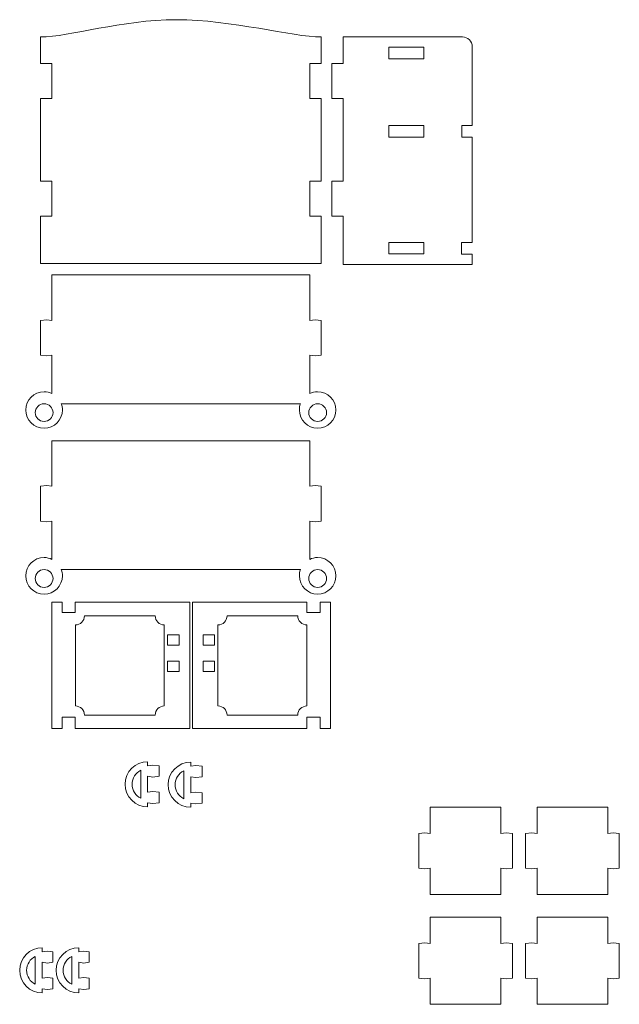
# Model space of a CAD drawing. Header units: centimetres. Extents: x -179 to 199, y -139 to 174.
# Tile 28 of 76: x -123 to -111, y 150 to 169. Entities that reach past the tile are written whole.
import ezdxf

# ---------------------------------------------------------------- set-up
doc = ezdxf.new("R2010")
doc.units = ezdxf.units.CM
doc.header["$MEASUREMENT"] = 0
doc.layers.add('Layer 1', color=7, linetype='Continuous')

msp = doc.modelspace()

# ---------------------------------------------------------------- linework, layer by layer
at = {"layer": 'Layer 1', "lineweight": 5}
for points, knots in [([(-122.52558, 168.97812), (-121.95403, 168.97812), (-120.94357, 169.31554), (-119.86433, 169.31554), (-119.86433, 169.31554), (-118.78536, 169.31554), (-117.59691, 168.97812), (-117.03051, 168.97812), (-117.03051, 168.97812), (-117.03051, 168.97812), (-117.03051, 168.45524), (-117.03051, 168.45524), (-117.03051, 168.45524), (-117.03051, 168.45524), (-117.25563, 168.45524), (-117.25563, 168.45524), (-117.25563, 168.45524), (-117.25563, 168.45524), (-117.25563, 167.77267), (-117.25563, 167.77267), (-117.25563, 167.77267), (-117.25563, 167.77267), (-117.03051, 167.77267), (-117.03051, 167.77267), (-117.03051, 167.77267), (-117.03051, 167.77267), (-117.03051, 166.15253), (-117.03051, 166.15253), (-117.03051, 166.15253), (-117.03051, 166.15253), (-117.25563, 166.15253), (-117.25563, 166.15253), (-117.25563, 166.15253), (-117.25563, 166.15253), (-117.25563, 165.46996), (-117.25563, 165.46996), (-117.25563, 165.46996), (-117.25563, 165.46996), (-117.03051, 165.46996), (-117.03051, 165.46996), (-117.03051, 165.46996), (-117.03051, 165.46996), (-117.03051, 164.54528), (-117.03051, 164.54528), (-117.03051, 164.54528), (-117.03051, 164.54528), (-122.52558, 164.54528), (-122.52558, 164.54528), (-122.52558, 164.54528), (-122.52558, 164.54528), (-122.52558, 165.46996), (-122.52558, 165.46996), (-122.52558, 165.46996), (-122.52558, 165.46996), (-122.30072, 165.46996), (-122.30072, 165.46996), (-122.30072, 165.46996), (-122.30072, 165.46996), (-122.30072, 166.15253), (-122.30072, 166.15253), (-122.30072, 166.15253), (-122.30072, 166.15253), (-122.52558, 166.15253), (-122.52558, 166.15253), (-122.52558, 166.15253), (-122.52558, 166.15253), (-122.52558, 167.77267), (-122.52558, 167.77267), (-122.52558, 167.77267), (-122.52558, 167.77267), (-122.30072, 167.77267), (-122.30072, 167.77267), (-122.30072, 167.77267), (-122.30072, 167.77267), (-122.30072, 168.45524), (-122.30072, 168.45524), (-122.30072, 168.45524), (-122.30072, 168.45524), (-122.52558, 168.45524), (-122.52558, 168.45524), (-122.52558, 168.45524), (-122.52558, 168.45524), (-122.52558, 168.97812), (-122.52558, 168.97812)], [0, 0, 0, 0, 0.04545455, 0.04545455, 0.04545455, 0.04545455, 0.09090909, 0.09090909, 0.09090909, 0.09090909, 0.13636364, 0.13636364, 0.13636364, 0.13636364, 0.18181818, 0.18181818, 0.18181818, 0.18181818, 0.22727273, 0.22727273, 0.22727273, 0.22727273, 0.27272727, 0.27272727, 0.27272727, 0.27272727, 0.31818182, 0.31818182, 0.31818182, 0.31818182, 0.36363636, 0.36363636, 0.36363636, 0.36363636, 0.40909091, 0.40909091, 0.40909091, 0.40909091, 0.45454545, 0.45454545, 0.45454545, 0.45454545, 0.5, 0.5, 0.5, 0.5, 0.54545455, 0.54545455, 0.54545455, 0.54545455, 0.59090909, 0.59090909, 0.59090909, 0.59090909, 0.63636364, 0.63636364, 0.63636364, 0.63636364, 0.68181818, 0.68181818, 0.68181818, 0.68181818, 0.72727273, 0.72727273, 0.72727273, 0.72727273, 0.77272727, 0.77272727, 0.77272727, 0.77272727, 0.81818182, 0.81818182, 0.81818182, 0.81818182, 0.86363636, 0.86363636, 0.86363636, 0.86363636, 0.90909091, 0.90909091, 0.90909091, 0.90909091, 1, 1, 1, 1]), ([(-116.59984, 168.97812), (-116.59984, 168.97812), (-114.26648, 168.97812), (-114.26648, 168.97812), (-114.26648, 168.97812), (-114.16242, 168.97812), (-114.07743, 168.89312), (-114.07743, 168.78751), (-114.07743, 168.78751), (-114.07743, 168.78751), (-114.07743, 167.24207), (-114.07743, 167.24207), (-114.07743, 167.24207), (-114.07743, 167.24207), (-114.28194, 167.24207), (-114.28194, 167.24207), (-114.28194, 167.24207), (-114.28194, 167.24207), (-114.28194, 167.01798), (-114.28194, 167.01798), (-114.28194, 167.01798), (-114.28194, 167.01798), (-114.07743, 167.01798), (-114.07743, 167.01798), (-114.07743, 167.01798), (-114.07743, 167.01798), (-114.07743, 164.95482), (-114.07743, 164.95482), (-114.07743, 164.95482), (-114.07743, 164.95482), (-114.28426, 164.95482), (-114.28426, 164.95482), (-114.28426, 164.95482), (-114.28426, 164.95482), (-114.28426, 164.72815), (-114.28426, 164.72815), (-114.28426, 164.72815), (-114.28426, 164.72815), (-114.07743, 164.72815), (-114.07743, 164.72815), (-114.07743, 164.72815), (-114.07743, 164.72815), (-114.07743, 164.52467), (-114.07743, 164.52467), (-114.07743, 164.52467), (-114.07743, 164.52467), (-116.59984, 164.52467), (-116.59984, 164.52467), (-116.59984, 164.52467), (-116.59984, 164.52467), (-116.59984, 165.46996), (-116.59984, 165.46996), (-116.59984, 165.46996), (-116.59984, 165.46996), (-116.82471, 165.46996), (-116.82471, 165.46996), (-116.82471, 165.46996), (-116.82471, 165.46996), (-116.82471, 166.15253), (-116.82471, 166.15253), (-116.82471, 166.15253), (-116.82471, 166.15253), (-116.59984, 166.15253), (-116.59984, 166.15253), (-116.59984, 166.15253), (-116.59984, 166.15253), (-116.59984, 167.77267), (-116.59984, 167.77267), (-116.59984, 167.77267), (-116.59984, 167.77267), (-116.82471, 167.77267), (-116.82471, 167.77267), (-116.82471, 167.77267), (-116.82471, 167.77267), (-116.82471, 168.45524), (-116.82471, 168.45524), (-116.82471, 168.45524), (-116.82471, 168.45524), (-116.59984, 168.45524), (-116.59984, 168.45524), (-116.59984, 168.45524), (-116.59984, 168.45524), (-116.59984, 168.97812), (-116.59984, 168.97812)], [0, 0, 0, 0, 0.04545455, 0.04545455, 0.04545455, 0.04545455, 0.09090909, 0.09090909, 0.09090909, 0.09090909, 0.13636364, 0.13636364, 0.13636364, 0.13636364, 0.18181818, 0.18181818, 0.18181818, 0.18181818, 0.22727273, 0.22727273, 0.22727273, 0.22727273, 0.27272727, 0.27272727, 0.27272727, 0.27272727, 0.31818182, 0.31818182, 0.31818182, 0.31818182, 0.36363636, 0.36363636, 0.36363636, 0.36363636, 0.40909091, 0.40909091, 0.40909091, 0.40909091, 0.45454545, 0.45454545, 0.45454545, 0.45454545, 0.5, 0.5, 0.5, 0.5, 0.54545455, 0.54545455, 0.54545455, 0.54545455, 0.59090909, 0.59090909, 0.59090909, 0.59090909, 0.63636364, 0.63636364, 0.63636364, 0.63636364, 0.68181818, 0.68181818, 0.68181818, 0.68181818, 0.72727273, 0.72727273, 0.72727273, 0.72727273, 0.77272727, 0.77272727, 0.77272727, 0.77272727, 0.81818182, 0.81818182, 0.81818182, 0.81818182, 0.86363636, 0.86363636, 0.86363636, 0.86363636, 0.90909091, 0.90909091, 0.90909091, 0.90909091, 1, 1, 1, 1]), ([(-115.70838, 168.77463), (-115.70838, 168.77463), (-115.02658, 168.77463), (-115.02658, 168.77463), (-115.02658, 168.77463), (-115.02658, 168.77463), (-115.02658, 168.54797), (-115.02658, 168.54797), (-115.02658, 168.54797), (-115.02658, 168.54797), (-115.70838, 168.54797), (-115.70838, 168.54797), (-115.70838, 168.54797), (-115.70838, 168.54797), (-115.70838, 168.77463), (-115.70838, 168.77463)], [0, 0, 0, 0, 0.2, 0.2, 0.2, 0.2, 0.4, 0.4, 0.4, 0.4, 0.6, 0.6, 0.6, 0.6, 1, 1, 1, 1]), ([(-115.70838, 167.24207), (-115.70838, 167.24207), (-115.02658, 167.24207), (-115.02658, 167.24207), (-115.02658, 167.24207), (-115.02658, 167.24207), (-115.02658, 167.01798), (-115.02658, 167.01798), (-115.02658, 167.01798), (-115.02658, 167.01798), (-115.70838, 167.01798), (-115.70838, 167.01798), (-115.70838, 167.01798), (-115.70838, 167.01798), (-115.70838, 167.24207), (-115.70838, 167.24207)], [0, 0, 0, 0, 0.2, 0.2, 0.2, 0.2, 0.4, 0.4, 0.4, 0.4, 0.6, 0.6, 0.6, 0.6, 1, 1, 1, 1]), ([(-115.70838, 164.95482), (-115.70838, 164.95482), (-115.02658, 164.95482), (-115.02658, 164.95482), (-115.02658, 164.95482), (-115.02658, 164.95482), (-115.02658, 164.73073), (-115.02658, 164.73073), (-115.02658, 164.73073), (-115.02658, 164.73073), (-115.70838, 164.73073), (-115.70838, 164.73073), (-115.70838, 164.73073), (-115.70838, 164.73073), (-115.70838, 164.95482), (-115.70838, 164.95482)], [0, 0, 0, 0, 0.2, 0.2, 0.2, 0.2, 0.4, 0.4, 0.4, 0.4, 0.6, 0.6, 0.6, 0.6, 1, 1, 1, 1]), ([(-122.30072, 164.32119), (-120.61877, 164.32119), (-118.93707, 164.32119), (-117.25563, 164.32119), (-117.25563, 164.32119), (-117.25563, 164.32119), (-117.25563, 163.42998), (-117.25563, 163.42998), (-117.25563, 163.42998), (-117.25563, 163.42998), (-117.15337, 163.44286), (-117.15337, 163.44286), (-117.15337, 163.44286), (-117.15337, 163.44286), (-117.03051, 163.42998), (-117.03051, 163.42998), (-117.03051, 163.42998), (-117.03051, 163.42998), (-117.03051, 162.74741), (-117.03051, 162.74741), (-117.03051, 162.74741), (-117.03051, 162.74741), (-117.15337, 162.73453), (-117.15337, 162.73453), (-117.15337, 162.73453), (-117.15337, 162.73453), (-117.25563, 162.74741), (-117.25563, 162.74741), (-117.25563, 162.74741), (-117.25563, 162.74741), (-117.25563, 162.00045), (-117.25563, 162.00045), (-117.25563, 162.00045), (-117.20901, 162.02105), (-117.15698, 162.03393), (-117.10186, 162.03393), (-117.10186, 162.03393), (-116.9043, 162.03393), (-116.74383, 161.87424), (-116.74383, 161.67591), (-116.74383, 161.67591), (-116.74383, 161.48015), (-116.9043, 161.31788), (-117.10186, 161.31788), (-117.10186, 161.31788), (-117.29967, 161.31788), (-117.45988, 161.48015), (-117.45988, 161.67591), (-117.45988, 161.67591), (-117.45988, 161.71969), (-117.45216, 161.7609), (-117.4385, 161.79954), (-117.4385, 161.79954), (-118.99811, 161.79954), (-120.55798, 161.79954), (-122.11784, 161.79954), (-122.11784, 161.79954), (-122.10394, 161.7609), (-122.09621, 161.71969), (-122.09621, 161.67591), (-122.09621, 161.67591), (-122.09621, 161.48015), (-122.25642, 161.31788), (-122.45424, 161.31788), (-122.45424, 161.31788), (-122.65179, 161.31788), (-122.81226, 161.48015), (-122.81226, 161.67591), (-122.81226, 161.67591), (-122.81226, 161.87424), (-122.65179, 162.03393), (-122.45424, 162.03393), (-122.45424, 162.03393), (-122.39911, 162.03393), (-122.34708, 162.02105), (-122.30072, 162.00045), (-122.30072, 162.00045), (-122.30072, 162.00045), (-122.30072, 162.74741), (-122.30072, 162.74741), (-122.30072, 162.74741), (-122.30072, 162.74741), (-122.40298, 162.73453), (-122.40298, 162.73453), (-122.40298, 162.73453), (-122.40298, 162.73453), (-122.52558, 162.74741), (-122.52558, 162.74741), (-122.52558, 162.74741), (-122.52558, 162.74741), (-122.52558, 163.42998), (-122.52558, 163.42998), (-122.52558, 163.42998), (-122.52558, 163.42998), (-122.40298, 163.44286), (-122.40298, 163.44286), (-122.40298, 163.44286), (-122.40298, 163.44286), (-122.30072, 163.42998), (-122.30072, 163.42998), (-122.30072, 163.42998), (-122.30072, 163.42998), (-122.30072, 164.32119), (-122.30072, 164.32119)], [0, 0, 0, 0, 0.03703704, 0.03703704, 0.03703704, 0.03703704, 0.07407407, 0.07407407, 0.07407407, 0.07407407, 0.11111111, 0.11111111, 0.11111111, 0.11111111, 0.14814815, 0.14814815, 0.14814815, 0.14814815, 0.18518519, 0.18518519, 0.18518519, 0.18518519, 0.22222222, 0.22222222, 0.22222222, 0.22222222, 0.25925926, 0.25925926, 0.25925926, 0.25925926, 0.2962963, 0.2962963, 0.2962963, 0.2962963, 0.33333333, 0.33333333, 0.33333333, 0.33333333, 0.37037037, 0.37037037, 0.37037037, 0.37037037, 0.40740741, 0.40740741, 0.40740741, 0.40740741, 0.44444444, 0.44444444, 0.44444444, 0.44444444, 0.48148148, 0.48148148, 0.48148148, 0.48148148, 0.51851852, 0.51851852, 0.51851852, 0.51851852, 0.55555556, 0.55555556, 0.55555556, 0.55555556, 0.59259259, 0.59259259, 0.59259259, 0.59259259, 0.62962963, 0.62962963, 0.62962963, 0.62962963, 0.66666667, 0.66666667, 0.66666667, 0.66666667, 0.7037037, 0.7037037, 0.7037037, 0.7037037, 0.74074074, 0.74074074, 0.74074074, 0.74074074, 0.77777778, 0.77777778, 0.77777778, 0.77777778, 0.81481481, 0.81481481, 0.81481481, 0.81481481, 0.85185185, 0.85185185, 0.85185185, 0.85185185, 0.88888889, 0.88888889, 0.88888889, 0.88888889, 0.92592593, 0.92592593, 0.92592593, 0.92592593, 1, 1, 1, 1]), ([(-122.45424, 161.79954), (-122.35816, 161.79954), (-122.28037, 161.71969), (-122.28037, 161.62439), (-122.28037, 161.62439), (-122.28037, 161.52909), (-122.35816, 161.45182), (-122.45424, 161.45182), (-122.45424, 161.45182), (-122.55005, 161.45182), (-122.6281, 161.52909), (-122.6281, 161.62439), (-122.6281, 161.62439), (-122.6281, 161.71969), (-122.55005, 161.79954), (-122.45424, 161.79954)], [0, 0, 0, 0, 0.2, 0.2, 0.2, 0.2, 0.4, 0.4, 0.4, 0.4, 0.6, 0.6, 0.6, 0.6, 1, 1, 1, 1]), ([(-117.10186, 161.79954), (-117.19793, 161.79954), (-117.27572, 161.71969), (-117.27572, 161.62439), (-117.27572, 161.62439), (-117.27572, 161.52909), (-117.19793, 161.45182), (-117.10186, 161.45182), (-117.10186, 161.45182), (-117.00578, 161.45182), (-116.92799, 161.52909), (-116.92799, 161.62439), (-116.92799, 161.62439), (-116.92799, 161.71969), (-117.00578, 161.79954), (-117.10186, 161.79954)], [0, 0, 0, 0, 0.2, 0.2, 0.2, 0.2, 0.4, 0.4, 0.4, 0.4, 0.6, 0.6, 0.6, 0.6, 1, 1, 1, 1]), ([(-122.30072, 161.07318), (-120.61877, 161.07318), (-118.93707, 161.07318), (-117.25563, 161.07318), (-117.25563, 161.07318), (-117.25563, 161.07318), (-117.25563, 160.18198), (-117.25563, 160.18198), (-117.25563, 160.18198), (-117.25563, 160.18198), (-117.15337, 160.19743), (-117.15337, 160.19743), (-117.15337, 160.19743), (-117.15337, 160.19743), (-117.03051, 160.18198), (-117.03051, 160.18198), (-117.03051, 160.18198), (-117.03051, 160.18198), (-117.03051, 159.50198), (-117.03051, 159.50198), (-117.03051, 159.50198), (-117.03051, 159.50198), (-117.15337, 159.48653), (-117.15337, 159.48653), (-117.15337, 159.48653), (-117.15337, 159.48653), (-117.25563, 159.50198), (-117.25563, 159.50198), (-117.25563, 159.50198), (-117.25563, 159.50198), (-117.25563, 158.75244), (-117.25563, 158.75244), (-117.25563, 158.75244), (-117.20901, 158.77563), (-117.15698, 158.7885), (-117.10186, 158.7885), (-117.10186, 158.7885), (-116.9043, 158.7885), (-116.74383, 158.62623), (-116.74383, 158.43048), (-116.74383, 158.43048), (-116.74383, 158.23215), (-116.9043, 158.07245), (-117.10186, 158.07245), (-117.10186, 158.07245), (-117.29967, 158.07245), (-117.45988, 158.23215), (-117.45988, 158.43048), (-117.45988, 158.43048), (-117.45988, 158.47169), (-117.45216, 158.5129), (-117.4385, 158.55154), (-117.4385, 158.55154), (-118.99811, 158.55154), (-120.55798, 158.55154), (-122.11784, 158.55154), (-122.11784, 158.55154), (-122.10394, 158.5129), (-122.09621, 158.47169), (-122.09621, 158.43048), (-122.09621, 158.43048), (-122.09621, 158.23215), (-122.25642, 158.07245), (-122.45424, 158.07245), (-122.45424, 158.07245), (-122.65179, 158.07245), (-122.81226, 158.23215), (-122.81226, 158.43048), (-122.81226, 158.43048), (-122.81226, 158.62623), (-122.65179, 158.7885), (-122.45424, 158.7885), (-122.45424, 158.7885), (-122.39911, 158.7885), (-122.34708, 158.77563), (-122.30072, 158.75244), (-122.30072, 158.75244), (-122.30072, 158.75244), (-122.30072, 159.50198), (-122.30072, 159.50198), (-122.30072, 159.50198), (-122.30072, 159.50198), (-122.40298, 159.48653), (-122.40298, 159.48653), (-122.40298, 159.48653), (-122.40298, 159.48653), (-122.52558, 159.50198), (-122.52558, 159.50198), (-122.52558, 159.50198), (-122.52558, 159.50198), (-122.52558, 160.18198), (-122.52558, 160.18198), (-122.52558, 160.18198), (-122.52558, 160.18198), (-122.40298, 160.19743), (-122.40298, 160.19743), (-122.40298, 160.19743), (-122.40298, 160.19743), (-122.30072, 160.18198), (-122.30072, 160.18198), (-122.30072, 160.18198), (-122.30072, 160.18198), (-122.30072, 161.07318), (-122.30072, 161.07318)], [0, 0, 0, 0, 0.03703704, 0.03703704, 0.03703704, 0.03703704, 0.07407407, 0.07407407, 0.07407407, 0.07407407, 0.11111111, 0.11111111, 0.11111111, 0.11111111, 0.14814815, 0.14814815, 0.14814815, 0.14814815, 0.18518519, 0.18518519, 0.18518519, 0.18518519, 0.22222222, 0.22222222, 0.22222222, 0.22222222, 0.25925926, 0.25925926, 0.25925926, 0.25925926, 0.2962963, 0.2962963, 0.2962963, 0.2962963, 0.33333333, 0.33333333, 0.33333333, 0.33333333, 0.37037037, 0.37037037, 0.37037037, 0.37037037, 0.40740741, 0.40740741, 0.40740741, 0.40740741, 0.44444444, 0.44444444, 0.44444444, 0.44444444, 0.48148148, 0.48148148, 0.48148148, 0.48148148, 0.51851852, 0.51851852, 0.51851852, 0.51851852, 0.55555556, 0.55555556, 0.55555556, 0.55555556, 0.59259259, 0.59259259, 0.59259259, 0.59259259, 0.62962963, 0.62962963, 0.62962963, 0.62962963, 0.66666667, 0.66666667, 0.66666667, 0.66666667, 0.7037037, 0.7037037, 0.7037037, 0.7037037, 0.74074074, 0.74074074, 0.74074074, 0.74074074, 0.77777778, 0.77777778, 0.77777778, 0.77777778, 0.81481481, 0.81481481, 0.81481481, 0.81481481, 0.85185185, 0.85185185, 0.85185185, 0.85185185, 0.88888889, 0.88888889, 0.88888889, 0.88888889, 0.92592593, 0.92592593, 0.92592593, 0.92592593, 1, 1, 1, 1]), ([(-122.45424, 158.55154), (-122.35816, 158.55154), (-122.28037, 158.47426), (-122.28037, 158.37896), (-122.28037, 158.37896), (-122.28037, 158.28108), (-122.35816, 158.20381), (-122.45424, 158.20381), (-122.45424, 158.20381), (-122.55005, 158.20381), (-122.6281, 158.28108), (-122.6281, 158.37896), (-122.6281, 158.37896), (-122.6281, 158.47426), (-122.55005, 158.55154), (-122.45424, 158.55154)], [0, 0, 0, 0, 0.2, 0.2, 0.2, 0.2, 0.4, 0.4, 0.4, 0.4, 0.6, 0.6, 0.6, 0.6, 1, 1, 1, 1]), ([(-117.10186, 158.55154), (-117.19793, 158.55154), (-117.27572, 158.47426), (-117.27572, 158.37896), (-117.27572, 158.37896), (-117.27572, 158.28108), (-117.19793, 158.20381), (-117.10186, 158.20381), (-117.10186, 158.20381), (-117.00578, 158.20381), (-116.92799, 158.28108), (-116.92799, 158.37896), (-116.92799, 158.37896), (-116.92799, 158.47426), (-117.00578, 158.55154), (-117.10186, 158.55154)], [0, 0, 0, 0, 0.2, 0.2, 0.2, 0.2, 0.4, 0.4, 0.4, 0.4, 0.6, 0.6, 0.6, 0.6, 1, 1, 1, 1]), ([(-119.60521, 157.91275), (-119.60521, 157.91275), (-121.84507, 157.91275), (-121.84507, 157.91275), (-121.84507, 157.91275), (-121.84507, 157.91275), (-121.84507, 157.70927), (-121.84507, 157.70927), (-121.84507, 157.70927), (-121.84507, 157.70927), (-122.10059, 157.70927), (-122.10059, 157.70927), (-122.10059, 157.70927), (-122.10059, 157.70927), (-122.10059, 157.91275), (-122.10059, 157.91275), (-122.10059, 157.91275), (-122.10059, 157.91275), (-122.30484, 157.91275), (-122.30484, 157.91275), (-122.30484, 157.91275), (-122.30484, 157.91275), (-122.30484, 155.44005), (-122.30484, 155.44005), (-122.30484, 155.44005), (-122.30484, 155.44005), (-122.10059, 155.44005), (-122.10059, 155.44005), (-122.10059, 155.44005), (-122.10059, 155.44005), (-122.10059, 155.66671), (-122.10059, 155.66671), (-122.10059, 155.66671), (-122.10059, 155.66671), (-121.84507, 155.66671), (-121.84507, 155.66671), (-121.84507, 155.66671), (-121.84507, 155.66671), (-121.84507, 155.44005), (-121.84507, 155.44005), (-121.84507, 155.44005), (-121.84507, 155.44005), (-119.60521, 155.44005), (-119.60521, 155.44005), (-119.60521, 155.44005), (-119.60521, 155.44005), (-119.60521, 157.91275), (-119.60521, 157.91275)], [0, 0, 0, 0, 0.07692308, 0.07692308, 0.07692308, 0.07692308, 0.15384615, 0.15384615, 0.15384615, 0.15384615, 0.23076923, 0.23076923, 0.23076923, 0.23076923, 0.30769231, 0.30769231, 0.30769231, 0.30769231, 0.38461538, 0.38461538, 0.38461538, 0.38461538, 0.46153846, 0.46153846, 0.46153846, 0.46153846, 0.53846154, 0.53846154, 0.53846154, 0.53846154, 0.61538462, 0.61538462, 0.61538462, 0.61538462, 0.69230769, 0.69230769, 0.69230769, 0.69230769, 0.76923077, 0.76923077, 0.76923077, 0.76923077, 0.84615385, 0.84615385, 0.84615385, 0.84615385, 1, 1, 1, 1]), ([(-119.55087, 157.91275), (-119.55087, 157.91275), (-117.31075, 157.91275), (-117.31075, 157.91275), (-117.31075, 157.91275), (-117.31075, 157.91275), (-117.31075, 157.70927), (-117.31075, 157.70927), (-117.31075, 157.70927), (-117.31075, 157.70927), (-117.05549, 157.70927), (-117.05549, 157.70927), (-117.05549, 157.70927), (-117.05549, 157.70927), (-117.05549, 157.91275), (-117.05549, 157.91275), (-117.05549, 157.91275), (-117.05549, 157.91275), (-116.85098, 157.91275), (-116.85098, 157.91275), (-116.85098, 157.91275), (-116.85098, 157.91275), (-116.85098, 155.44005), (-116.85098, 155.44005), (-116.85098, 155.44005), (-116.85098, 155.44005), (-117.05549, 155.44005), (-117.05549, 155.44005), (-117.05549, 155.44005), (-117.05549, 155.44005), (-117.05549, 155.66671), (-117.05549, 155.66671), (-117.05549, 155.66671), (-117.05549, 155.66671), (-117.31075, 155.66671), (-117.31075, 155.66671), (-117.31075, 155.66671), (-117.31075, 155.66671), (-117.31075, 155.44005), (-117.31075, 155.44005), (-117.31075, 155.44005), (-117.31075, 155.44005), (-119.55087, 155.44005), (-119.55087, 155.44005), (-119.55087, 155.44005), (-119.55087, 155.44005), (-119.55087, 157.91275), (-119.55087, 157.91275)], [0, 0, 0, 0, 0.07692308, 0.07692308, 0.07692308, 0.07692308, 0.15384615, 0.15384615, 0.15384615, 0.15384615, 0.23076923, 0.23076923, 0.23076923, 0.23076923, 0.30769231, 0.30769231, 0.30769231, 0.30769231, 0.38461538, 0.38461538, 0.38461538, 0.38461538, 0.46153846, 0.46153846, 0.46153846, 0.46153846, 0.53846154, 0.53846154, 0.53846154, 0.53846154, 0.61538462, 0.61538462, 0.61538462, 0.61538462, 0.69230769, 0.69230769, 0.69230769, 0.69230769, 0.76923077, 0.76923077, 0.76923077, 0.76923077, 0.84615385, 0.84615385, 0.84615385, 0.84615385, 1, 1, 1, 1]), ([(-120.03768, 157.27655), (-120.03768, 157.27655), (-119.81256, 157.27655), (-119.81256, 157.27655), (-119.81256, 157.27655), (-119.81256, 157.27655), (-119.81256, 157.07306), (-119.81256, 157.07306), (-119.81256, 157.07306), (-119.81256, 157.07306), (-120.03768, 157.07306), (-120.03768, 157.07306), (-120.03768, 157.07306), (-120.03768, 157.07306), (-120.03768, 157.27655), (-120.03768, 157.27655)], [0, 0, 0, 0, 0.2, 0.2, 0.2, 0.2, 0.4, 0.4, 0.4, 0.4, 0.6, 0.6, 0.6, 0.6, 1, 1, 1, 1]), ([(-119.1184, 157.27655), (-119.1184, 157.27655), (-119.34326, 157.27655), (-119.34326, 157.27655), (-119.34326, 157.27655), (-119.34326, 157.27655), (-119.34326, 157.07306), (-119.34326, 157.07306), (-119.34326, 157.07306), (-119.34326, 157.07306), (-119.1184, 157.07306), (-119.1184, 157.07306), (-119.1184, 157.07306), (-119.1184, 157.07306), (-119.1184, 157.27655), (-119.1184, 157.27655)], [0, 0, 0, 0, 0.2, 0.2, 0.2, 0.2, 0.4, 0.4, 0.4, 0.4, 0.6, 0.6, 0.6, 0.6, 1, 1, 1, 1]), ([(-120.03768, 156.75882), (-120.03768, 156.75882), (-119.81256, 156.75882), (-119.81256, 156.75882), (-119.81256, 156.75882), (-119.81256, 156.75882), (-119.81256, 156.55534), (-119.81256, 156.55534), (-119.81256, 156.55534), (-119.81256, 156.55534), (-120.03768, 156.55534), (-120.03768, 156.55534), (-120.03768, 156.55534), (-120.03768, 156.55534), (-120.03768, 156.75882), (-120.03768, 156.75882)], [0, 0, 0, 0, 0.2, 0.2, 0.2, 0.2, 0.4, 0.4, 0.4, 0.4, 0.6, 0.6, 0.6, 0.6, 1, 1, 1, 1]), ([(-119.1184, 156.75882), (-119.1184, 156.75882), (-119.34326, 156.75882), (-119.34326, 156.75882), (-119.34326, 156.75882), (-119.34326, 156.75882), (-119.34326, 156.55534), (-119.34326, 156.55534), (-119.34326, 156.55534), (-119.34326, 156.55534), (-119.1184, 156.55534), (-119.1184, 156.55534), (-119.1184, 156.55534), (-119.1184, 156.55534), (-119.1184, 156.75882), (-119.1184, 156.75882)], [0, 0, 0, 0, 0.2, 0.2, 0.2, 0.2, 0.4, 0.4, 0.4, 0.4, 0.6, 0.6, 0.6, 0.6, 1, 1, 1, 1]), ([(-120.20304, 154.19339), (-120.20304, 154.19339), (-120.3259, 154.20885), (-120.3259, 154.20885), (-120.3259, 154.20885), (-120.3259, 154.20885), (-120.42816, 154.19339), (-120.42816, 154.19339), (-120.42816, 154.19339), (-120.42816, 154.19339), (-120.42816, 154.50763), (-120.42816, 154.50763), (-120.42816, 154.50763), (-120.42816, 154.50763), (-120.3259, 154.49218), (-120.3259, 154.49218), (-120.3259, 154.49218), (-120.3259, 154.49218), (-120.20304, 154.50763), (-120.20304, 154.50763), (-120.20304, 154.50763), (-120.20304, 154.50763), (-120.20304, 154.71111), (-120.20304, 154.71111), (-120.20304, 154.71111), (-120.20304, 154.71111), (-120.3259, 154.72399), (-120.3259, 154.72399), (-120.3259, 154.72399), (-120.3259, 154.72399), (-120.42816, 154.71111), (-120.42816, 154.71111), (-120.42816, 154.71111), (-120.42816, 154.71111), (-120.42816, 154.79096), (-120.42816, 154.79096), (-120.42816, 154.79096), (-120.67208, 154.79096), (-120.87016, 154.59521), (-120.87016, 154.35051), (-120.87016, 154.35051), (-120.87016, 154.10582), (-120.67208, 153.90748), (-120.42816, 153.90748), (-120.42816, 153.90748), (-120.42816, 153.90748), (-120.42816, 153.98991), (-120.42816, 153.98991), (-120.42816, 153.98991), (-120.42816, 153.98991), (-120.3259, 153.97703), (-120.3259, 153.97703), (-120.3259, 153.97703), (-120.3259, 153.97703), (-120.20304, 153.98991), (-120.20304, 153.98991), (-120.20304, 153.98991), (-120.20304, 153.98991), (-120.20304, 154.19339), (-120.20304, 154.19339)], [0, 0, 0, 0, 0.0625, 0.0625, 0.0625, 0.0625, 0.125, 0.125, 0.125, 0.125, 0.1875, 0.1875, 0.1875, 0.1875, 0.25, 0.25, 0.25, 0.25, 0.3125, 0.3125, 0.3125, 0.3125, 0.375, 0.375, 0.375, 0.375, 0.4375, 0.4375, 0.4375, 0.4375, 0.5, 0.5, 0.5, 0.5, 0.5625, 0.5625, 0.5625, 0.5625, 0.625, 0.625, 0.625, 0.625, 0.6875, 0.6875, 0.6875, 0.6875, 0.75, 0.75, 0.75, 0.75, 0.8125, 0.8125, 0.8125, 0.8125, 0.875, 0.875, 0.875, 0.875, 1, 1, 1, 1]), ([(-119.36129, 154.18566), (-119.36129, 154.18566), (-119.48415, 154.19854), (-119.48415, 154.19854), (-119.48415, 154.19854), (-119.48415, 154.19854), (-119.58615, 154.18566), (-119.58615, 154.18566), (-119.58615, 154.18566), (-119.58615, 154.18566), (-119.58615, 154.49733), (-119.58615, 154.49733), (-119.58615, 154.49733), (-119.58615, 154.49733), (-119.48415, 154.48445), (-119.48415, 154.48445), (-119.48415, 154.48445), (-119.48415, 154.48445), (-119.36129, 154.49733), (-119.36129, 154.49733), (-119.36129, 154.49733), (-119.36129, 154.49733), (-119.36129, 154.70339), (-119.36129, 154.70339), (-119.36129, 154.70339), (-119.36129, 154.70339), (-119.48415, 154.71627), (-119.48415, 154.71627), (-119.48415, 154.71627), (-119.48415, 154.71627), (-119.58615, 154.70339), (-119.58615, 154.70339), (-119.58615, 154.70339), (-119.58615, 154.70339), (-119.58615, 154.78323), (-119.58615, 154.78323), (-119.58615, 154.78323), (-119.83033, 154.78323), (-120.02815, 154.5849), (-120.02815, 154.34278), (-120.02815, 154.34278), (-120.02815, 154.09809), (-119.83033, 153.89976), (-119.58615, 153.89976), (-119.58615, 153.89976), (-119.58615, 153.89976), (-119.58615, 153.98218), (-119.58615, 153.98218), (-119.58615, 153.98218), (-119.58615, 153.98218), (-119.48415, 153.96673), (-119.48415, 153.96673), (-119.48415, 153.96673), (-119.48415, 153.96673), (-119.36129, 153.98218), (-119.36129, 153.98218), (-119.36129, 153.98218), (-119.36129, 153.98218), (-119.36129, 154.18566), (-119.36129, 154.18566)], [0, 0, 0, 0, 0.0625, 0.0625, 0.0625, 0.0625, 0.125, 0.125, 0.125, 0.125, 0.1875, 0.1875, 0.1875, 0.1875, 0.25, 0.25, 0.25, 0.25, 0.3125, 0.3125, 0.3125, 0.3125, 0.375, 0.375, 0.375, 0.375, 0.4375, 0.4375, 0.4375, 0.4375, 0.5, 0.5, 0.5, 0.5, 0.5625, 0.5625, 0.5625, 0.5625, 0.625, 0.625, 0.625, 0.625, 0.6875, 0.6875, 0.6875, 0.6875, 0.75, 0.75, 0.75, 0.75, 0.8125, 0.8125, 0.8125, 0.8125, 0.875, 0.875, 0.875, 0.875, 1, 1, 1, 1]), ([(-120.56442, 154.62354), (-120.66487, 154.5746), (-120.73364, 154.46899), (-120.73364, 154.35051), (-120.73364, 154.35051), (-120.73364, 154.22945), (-120.66487, 154.12642), (-120.56442, 154.07748), (-120.56442, 154.07748), (-120.56442, 154.07748), (-120.56442, 154.62354), (-120.56442, 154.62354)], [0, 0, 0, 0, 0.25, 0.25, 0.25, 0.25, 0.5, 0.5, 0.5, 0.5, 1, 1, 1, 1]), ([(-119.72267, 154.61581), (-119.82312, 154.5643), (-119.89189, 154.46127), (-119.89189, 154.34278), (-119.89189, 154.34278), (-119.89189, 154.22172), (-119.82312, 154.11869), (-119.72267, 154.06718), (-119.72267, 154.06718), (-119.72267, 154.06718), (-119.72267, 154.61581), (-119.72267, 154.61581)], [0, 0, 0, 0, 0.25, 0.25, 0.25, 0.25, 0.5, 0.5, 0.5, 0.5, 1, 1, 1, 1]), ([(-122.28578, 150.55259), (-122.28578, 150.55259), (-122.38804, 150.56624), (-122.38804, 150.56624), (-122.38804, 150.56624), (-122.38804, 150.56624), (-122.4903, 150.55259), (-122.4903, 150.55259), (-122.4903, 150.55259), (-122.4903, 150.55259), (-122.4903, 150.86528), (-122.4903, 150.86528), (-122.4903, 150.86528), (-122.4903, 150.86528), (-122.38804, 150.85163), (-122.38804, 150.85163), (-122.38804, 150.85163), (-122.38804, 150.85163), (-122.28578, 150.86528), (-122.28578, 150.86528), (-122.28578, 150.86528), (-122.28578, 150.86528), (-122.28578, 151.0698), (-122.28578, 151.0698), (-122.28578, 151.0698), (-122.28578, 151.0698), (-122.38804, 151.08345), (-122.38804, 151.08345), (-122.38804, 151.08345), (-122.38804, 151.08345), (-122.4903, 151.0698), (-122.4903, 151.0698), (-122.4903, 151.0698), (-122.4903, 151.0698), (-122.4903, 151.15067), (-122.4903, 151.15067), (-122.4903, 151.15067), (-122.73422, 151.15067), (-122.93203, 150.95286), (-122.93203, 150.70868), (-122.93203, 150.70868), (-122.93203, 150.4645), (-122.73422, 150.26694), (-122.4903, 150.26694), (-122.4903, 150.26694), (-122.4903, 150.26694), (-122.4903, 150.34807), (-122.4903, 150.34807), (-122.4903, 150.34807), (-122.4903, 150.34807), (-122.38804, 150.33468), (-122.38804, 150.33468), (-122.38804, 150.33468), (-122.38804, 150.33468), (-122.28578, 150.34807), (-122.28578, 150.34807), (-122.28578, 150.34807), (-122.28578, 150.34807), (-122.28578, 150.55259), (-122.28578, 150.55259)], [0, 0, 0, 0, 0.0625, 0.0625, 0.0625, 0.0625, 0.125, 0.125, 0.125, 0.125, 0.1875, 0.1875, 0.1875, 0.1875, 0.25, 0.25, 0.25, 0.25, 0.3125, 0.3125, 0.3125, 0.3125, 0.375, 0.375, 0.375, 0.375, 0.4375, 0.4375, 0.4375, 0.4375, 0.5, 0.5, 0.5, 0.5, 0.5625, 0.5625, 0.5625, 0.5625, 0.625, 0.625, 0.625, 0.625, 0.6875, 0.6875, 0.6875, 0.6875, 0.75, 0.75, 0.75, 0.75, 0.8125, 0.8125, 0.8125, 0.8125, 0.875, 0.875, 0.875, 0.875, 1, 1, 1, 1]), ([(-121.57333, 150.55259), (-121.57333, 150.55259), (-121.67559, 150.56624), (-121.67559, 150.56624), (-121.67559, 150.56624), (-121.67559, 150.56624), (-121.77785, 150.55259), (-121.77785, 150.55259), (-121.77785, 150.55259), (-121.77785, 150.55259), (-121.77785, 150.86528), (-121.77785, 150.86528), (-121.77785, 150.86528), (-121.77785, 150.86528), (-121.67559, 150.85163), (-121.67559, 150.85163), (-121.67559, 150.85163), (-121.67559, 150.85163), (-121.57333, 150.86528), (-121.57333, 150.86528), (-121.57333, 150.86528), (-121.57333, 150.86528), (-121.57333, 151.0698), (-121.57333, 151.0698), (-121.57333, 151.0698), (-121.57333, 151.0698), (-121.67559, 151.08345), (-121.67559, 151.08345), (-121.67559, 151.08345), (-121.67559, 151.08345), (-121.77785, 151.0698), (-121.77785, 151.0698), (-121.77785, 151.0698), (-121.77785, 151.0698), (-121.77785, 151.15067), (-121.77785, 151.15067), (-121.77785, 151.15067), (-122.02203, 151.15067), (-122.21984, 150.95286), (-122.21984, 150.70868), (-122.21984, 150.70868), (-122.21984, 150.4645), (-122.02203, 150.26694), (-121.77785, 150.26694), (-121.77785, 150.26694), (-121.77785, 150.26694), (-121.77785, 150.34807), (-121.77785, 150.34807), (-121.77785, 150.34807), (-121.77785, 150.34807), (-121.67559, 150.33468), (-121.67559, 150.33468), (-121.67559, 150.33468), (-121.67559, 150.33468), (-121.57333, 150.34807), (-121.57333, 150.34807), (-121.57333, 150.34807), (-121.57333, 150.34807), (-121.57333, 150.55259), (-121.57333, 150.55259)], [0, 0, 0, 0, 0.0625, 0.0625, 0.0625, 0.0625, 0.125, 0.125, 0.125, 0.125, 0.1875, 0.1875, 0.1875, 0.1875, 0.25, 0.25, 0.25, 0.25, 0.3125, 0.3125, 0.3125, 0.3125, 0.375, 0.375, 0.375, 0.375, 0.4375, 0.4375, 0.4375, 0.4375, 0.5, 0.5, 0.5, 0.5, 0.5625, 0.5625, 0.5625, 0.5625, 0.625, 0.625, 0.625, 0.625, 0.6875, 0.6875, 0.6875, 0.6875, 0.75, 0.75, 0.75, 0.75, 0.8125, 0.8125, 0.8125, 0.8125, 0.875, 0.875, 0.875, 0.875, 1, 1, 1, 1]), ([(-122.62655, 150.98222), (-122.72701, 150.93225), (-122.79578, 150.82845), (-122.79578, 150.70868), (-122.79578, 150.70868), (-122.79578, 150.58891), (-122.72701, 150.48536), (-122.62655, 150.43513), (-122.62655, 150.43513), (-122.62655, 150.43513), (-122.62655, 150.98222), (-122.62655, 150.98222)], [0, 0, 0, 0, 0.25, 0.25, 0.25, 0.25, 0.5, 0.5, 0.5, 0.5, 1, 1, 1, 1]), ([(-121.9141, 150.98222), (-122.01456, 150.93225), (-122.08333, 150.82845), (-122.08333, 150.70868), (-122.08333, 150.70868), (-122.08333, 150.58891), (-122.01456, 150.48536), (-121.9141, 150.43513), (-121.9141, 150.43513), (-121.9141, 150.43513), (-121.9141, 150.98222), (-121.9141, 150.98222)], [0, 0, 0, 0, 0.25, 0.25, 0.25, 0.25, 0.5, 0.5, 0.5, 0.5, 1, 1, 1, 1])]:
    msp.add_open_spline(points, degree=3, knots=knots, dxfattribs=at)
at = {"layer": 'Layer 1', "color": 12, "lineweight": 15}
for points in [[(-121.66503, 157.64745), (-121.66503, 157.64745), (-120.28083, 157.64745), (-120.28083, 157.64745), (-120.28083, 157.64745), (-120.28083, 157.54958), (-120.20072, 157.46973), (-120.10259, 157.46973), (-120.10259, 157.46973), (-120.10259, 157.46973), (-120.10259, 155.88307), (-120.10259, 155.88307), (-120.10259, 155.88307), (-120.20072, 155.88307), (-120.28083, 155.80323), (-120.28083, 155.70535), (-120.28083, 155.70535), (-120.28083, 155.70535), (-121.66503, 155.70535), (-121.66503, 155.70535), (-121.66503, 155.70535), (-121.66503, 155.80323), (-121.74514, 155.88307), (-121.84327, 155.88307), (-121.84327, 155.88307), (-121.84327, 155.88307), (-121.84327, 157.46973), (-121.84327, 157.46973), (-121.84327, 157.46973), (-121.74514, 157.46973), (-121.66503, 157.54958), (-121.66503, 157.64745)], [(-117.49079, 157.64745), (-117.49079, 157.64745), (-118.87499, 157.64745), (-118.87499, 157.64745), (-118.87499, 157.64745), (-118.87499, 157.54958), (-118.95536, 157.46973), (-119.05323, 157.46973), (-119.05323, 157.46973), (-119.05323, 157.46973), (-119.05323, 155.88307), (-119.05323, 155.88307), (-119.05323, 155.88307), (-118.95536, 155.88307), (-118.87499, 155.80323), (-118.87499, 155.70535), (-118.87499, 155.70535), (-118.87499, 155.70535), (-117.49079, 155.70535), (-117.49079, 155.70535), (-117.49079, 155.70535), (-117.49079, 155.80323), (-117.41069, 155.88307), (-117.31255, 155.88307), (-117.31255, 155.88307), (-117.31255, 155.88307), (-117.31255, 157.46973), (-117.31255, 157.46973), (-117.31255, 157.46973), (-117.41069, 157.46973), (-117.49079, 157.54958), (-117.49079, 157.64745)]]:
    msp.add_open_spline(points, degree=3, knots=[0, 0, 0, 0, 0.11111111, 0.11111111, 0.11111111, 0.11111111, 0.22222222, 0.22222222, 0.22222222, 0.22222222, 0.33333333, 0.33333333, 0.33333333, 0.33333333, 0.44444444, 0.44444444, 0.44444444, 0.44444444, 0.55555556, 0.55555556, 0.55555556, 0.55555556, 0.66666667, 0.66666667, 0.66666667, 0.66666667, 0.77777778, 0.77777778, 0.77777778, 0.77777778, 1, 1, 1, 1], dxfattribs=at)
at = {"layer": 'Layer 1', "lineweight": 15}
for points in [[(-114.8996, 153.89976), (-114.8996, 153.89976), (-113.51669, 153.89976), (-113.51669, 153.89976), (-113.51669, 153.89976), (-113.51669, 153.89976), (-113.51669, 153.38719), (-113.51669, 153.38719), (-113.51669, 153.38719), (-113.51669, 153.38719), (-113.41443, 153.40264), (-113.41443, 153.40264), (-113.41443, 153.40264), (-113.41443, 153.40264), (-113.29157, 153.38719), (-113.29157, 153.38719), (-113.29157, 153.38719), (-113.29157, 153.38719), (-113.29157, 152.70719), (-113.29157, 152.70719), (-113.29157, 152.70719), (-113.29157, 152.70719), (-113.41443, 152.69431), (-113.41443, 152.69431), (-113.41443, 152.69431), (-113.41443, 152.69431), (-113.51669, 152.70719), (-113.51669, 152.70719), (-113.51669, 152.70719), (-113.51669, 152.70719), (-113.51669, 152.19462), (-113.51669, 152.19462), (-113.51669, 152.19462), (-113.51669, 152.19462), (-114.8996, 152.19462), (-114.8996, 152.19462), (-114.8996, 152.19462), (-114.8996, 152.19462), (-114.8996, 152.70719), (-114.8996, 152.70719), (-114.8996, 152.70719), (-114.8996, 152.70719), (-115.00186, 152.69431), (-115.00186, 152.69431), (-115.00186, 152.69431), (-115.00186, 152.69431), (-115.12472, 152.70719), (-115.12472, 152.70719), (-115.12472, 152.70719), (-115.12472, 152.70719), (-115.12472, 153.38719), (-115.12472, 153.38719), (-115.12472, 153.38719), (-115.12472, 153.38719), (-115.00186, 153.40264), (-115.00186, 153.40264), (-115.00186, 153.40264), (-115.00186, 153.40264), (-114.8996, 153.38719), (-114.8996, 153.38719), (-114.8996, 153.38719), (-114.8996, 153.38719), (-114.8996, 153.89976), (-114.8996, 153.89976)], [(-112.80707, 153.89976), (-112.80707, 153.89976), (-111.42416, 153.89976), (-111.42416, 153.89976), (-111.42416, 153.89976), (-111.42416, 153.89976), (-111.42416, 153.38719), (-111.42416, 153.38719), (-111.42416, 153.38719), (-111.42416, 153.38719), (-111.3219, 153.40264), (-111.3219, 153.40264), (-111.3219, 153.40264), (-111.3219, 153.40264), (-111.19904, 153.38719), (-111.19904, 153.38719), (-111.19904, 153.38719), (-111.19904, 153.38719), (-111.19904, 152.70719), (-111.19904, 152.70719), (-111.19904, 152.70719), (-111.19904, 152.70719), (-111.3219, 152.69431), (-111.3219, 152.69431), (-111.3219, 152.69431), (-111.3219, 152.69431), (-111.42416, 152.70719), (-111.42416, 152.70719), (-111.42416, 152.70719), (-111.42416, 152.70719), (-111.42416, 152.19462), (-111.42416, 152.19462), (-111.42416, 152.19462), (-111.42416, 152.19462), (-112.80707, 152.19462), (-112.80707, 152.19462), (-112.80707, 152.19462), (-112.80707, 152.19462), (-112.80707, 152.70719), (-112.80707, 152.70719), (-112.80707, 152.70719), (-112.80707, 152.70719), (-112.90933, 152.69431), (-112.90933, 152.69431), (-112.90933, 152.69431), (-112.90933, 152.69431), (-113.03219, 152.70719), (-113.03219, 152.70719), (-113.03219, 152.70719), (-113.03219, 152.70719), (-113.03219, 153.38719), (-113.03219, 153.38719), (-113.03219, 153.38719), (-113.03219, 153.38719), (-112.90933, 153.40264), (-112.90933, 153.40264), (-112.90933, 153.40264), (-112.90933, 153.40264), (-112.80707, 153.38719), (-112.80707, 153.38719), (-112.80707, 153.38719), (-112.80707, 153.38719), (-112.80707, 153.89976), (-112.80707, 153.89976)], [(-114.8996, 151.74902), (-114.8996, 151.74902), (-113.51669, 151.74902), (-113.51669, 151.74902), (-113.51669, 151.74902), (-113.51669, 151.74902), (-113.51669, 151.2367), (-113.51669, 151.2367), (-113.51669, 151.2367), (-113.51669, 151.2367), (-113.41443, 151.2501), (-113.41443, 151.2501), (-113.41443, 151.2501), (-113.41443, 151.2501), (-113.29157, 151.2367), (-113.29157, 151.2367), (-113.29157, 151.2367), (-113.29157, 151.2367), (-113.29157, 150.55465), (-113.29157, 150.55465), (-113.29157, 150.55465), (-113.29157, 150.55465), (-113.41443, 150.54125), (-113.41443, 150.54125), (-113.41443, 150.54125), (-113.41443, 150.54125), (-113.51669, 150.55465), (-113.51669, 150.55465), (-113.51669, 150.55465), (-113.51669, 150.55465), (-113.51669, 150.04362), (-113.51669, 150.04362), (-113.51669, 150.04362), (-113.51669, 150.04362), (-114.8996, 150.04362), (-114.8996, 150.04362), (-114.8996, 150.04362), (-114.8996, 150.04362), (-114.8996, 150.55465), (-114.8996, 150.55465), (-114.8996, 150.55465), (-114.8996, 150.55465), (-115.00186, 150.54125), (-115.00186, 150.54125), (-115.00186, 150.54125), (-115.00186, 150.54125), (-115.12472, 150.55465), (-115.12472, 150.55465), (-115.12472, 150.55465), (-115.12472, 150.55465), (-115.12472, 151.2367), (-115.12472, 151.2367), (-115.12472, 151.2367), (-115.12472, 151.2367), (-115.00186, 151.2501), (-115.00186, 151.2501), (-115.00186, 151.2501), (-115.00186, 151.2501), (-114.8996, 151.2367), (-114.8996, 151.2367), (-114.8996, 151.2367), (-114.8996, 151.2367), (-114.8996, 151.74902), (-114.8996, 151.74902)], [(-112.80707, 151.74902), (-112.80707, 151.74902), (-111.42416, 151.74902), (-111.42416, 151.74902), (-111.42416, 151.74902), (-111.42416, 151.74902), (-111.42416, 151.2367), (-111.42416, 151.2367), (-111.42416, 151.2367), (-111.42416, 151.2367), (-111.3219, 151.2501), (-111.3219, 151.2501), (-111.3219, 151.2501), (-111.3219, 151.2501), (-111.19904, 151.2367), (-111.19904, 151.2367), (-111.19904, 151.2367), (-111.19904, 151.2367), (-111.19904, 150.55465), (-111.19904, 150.55465), (-111.19904, 150.55465), (-111.19904, 150.55465), (-111.3219, 150.54125), (-111.3219, 150.54125), (-111.3219, 150.54125), (-111.3219, 150.54125), (-111.42416, 150.55465), (-111.42416, 150.55465), (-111.42416, 150.55465), (-111.42416, 150.55465), (-111.42416, 150.04362), (-111.42416, 150.04362), (-111.42416, 150.04362), (-111.42416, 150.04362), (-112.80707, 150.04362), (-112.80707, 150.04362), (-112.80707, 150.04362), (-112.80707, 150.04362), (-112.80707, 150.55465), (-112.80707, 150.55465), (-112.80707, 150.55465), (-112.80707, 150.55465), (-112.90933, 150.54125), (-112.90933, 150.54125), (-112.90933, 150.54125), (-112.90933, 150.54125), (-113.03219, 150.55465), (-113.03219, 150.55465), (-113.03219, 150.55465), (-113.03219, 150.55465), (-113.03219, 151.2367), (-113.03219, 151.2367), (-113.03219, 151.2367), (-113.03219, 151.2367), (-112.90933, 151.2501), (-112.90933, 151.2501), (-112.90933, 151.2501), (-112.90933, 151.2501), (-112.80707, 151.2367), (-112.80707, 151.2367), (-112.80707, 151.2367), (-112.80707, 151.2367), (-112.80707, 151.74902), (-112.80707, 151.74902)]]:
    msp.add_open_spline(points, degree=3, knots=[0, 0, 0, 0, 0.05882353, 0.05882353, 0.05882353, 0.05882353, 0.11764706, 0.11764706, 0.11764706, 0.11764706, 0.17647059, 0.17647059, 0.17647059, 0.17647059, 0.23529412, 0.23529412, 0.23529412, 0.23529412, 0.29411765, 0.29411765, 0.29411765, 0.29411765, 0.35294118, 0.35294118, 0.35294118, 0.35294118, 0.41176471, 0.41176471, 0.41176471, 0.41176471, 0.47058824, 0.47058824, 0.47058824, 0.47058824, 0.52941176, 0.52941176, 0.52941176, 0.52941176, 0.58823529, 0.58823529, 0.58823529, 0.58823529, 0.64705882, 0.64705882, 0.64705882, 0.64705882, 0.70588235, 0.70588235, 0.70588235, 0.70588235, 0.76470588, 0.76470588, 0.76470588, 0.76470588, 0.82352941, 0.82352941, 0.82352941, 0.82352941, 0.88235294, 0.88235294, 0.88235294, 0.88235294, 1, 1, 1, 1], dxfattribs=at)

doc.saveas('drawing.dxf')
